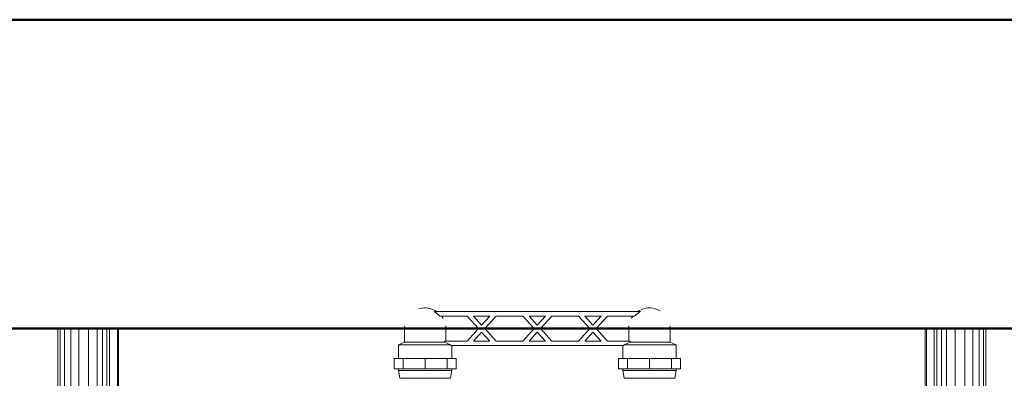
# Model space of a CAD drawing. Header units: millimetres. Extents: x 106 to 22495, y 2709 to 43185.
# Tile 74 of 76: x 18128 to 18764, y 42544 to 42776. Entities that reach past the tile are written whole.
import ezdxf

# ---------------------------------------------------------------- set-up
doc = ezdxf.new("R2010")
doc.units = ezdxf.units.MM
for name, color, linetype, lineweight in [('A-WALL-____-MCUT', 113, 'Continuous', 50), ('A-WALL-____-OTLN', 113, 'Continuous', 20), ('M-EQPM-____-OTLN', 50, 'Continuous', 20)]:
    doc.layers.add(name, color=color, linetype=linetype, lineweight=lineweight)

# ---------------------------------------------------------------- blocks, each defined once
blk = doc.blocks.new('Прямая форма - 83 new-608910-В_Этаж 03_Вентиляция')
at = {"layer": 'M-EQPM-____-OTLN', "color": 253}
for p, q in [((-299.99, 0), (-299.99, -183.27)), ((-291.73, 0), (-291.73, -183.27)), ((-286.45, 0), (-286.45, -183.27)), ((-280.15, 0), (-280.15, -183.27)), ((-261.6, 0), (-261.6, -183.27)), ((-260.87, -183.24), (-260.87, 0)), ((-260.84, 0), (-260.84, -183.27)), ((260.84, -183.27), (260.84, 0)), ((260.87, 0), (260.87, -183.24)), ((261.6, -183.27), (261.6, 0)), ((266.64, -183.27), (266.64, 0)), ((268.48, -183.27), (268.48, 0)), ((271.3, -183.27), (271.3, 0)), ((274.68, -183.27), (274.68, 0)), ((280.15, -183.27), (280.15, 0)), ((286.45, -183.27), (286.45, 0)), ((291.73, -183.27), (291.73, 0)), ((295.82, -183.27), (295.82, 0)), ((298.6, -183.27), (298.6, 0)), ((299.99, -183.27), (299.99, 0)), ((-298.6, 0), (-298.6, -183.27)), ((-295.82, 0), (-295.82, -183.27)), ((-274.68, 0), (-274.68, -183.27)), ((-271.3, 0), (-271.3, -183.27)), ((-268.48, 0), (-268.48, -183.27)), ((-266.64, 0), (-266.64, -183.27))]:
    blk.add_line(p, q, dxfattribs=at)
blk = doc.blocks.new('Прямая форма - FU - 054-611910-В_Этаж 03_Вентиляция')
blk.add_blockref('Прямая форма - 83 new-608910-В_Этаж 03_Вентиляция', (0, 0))
blk = doc.blocks.new('Прямая форма - 83 new-612000-В_Этаж 03_Вентиляция')
at = {"layer": 'A-WALL-____-MCUT', "color": 9}
for p, q in [((9000, 0), (7550, 0)), ((7550, -200), (9000, -200))]:
    blk.add_line(p, q, dxfattribs=at)
blk = doc.blocks.new('Прямая форма - SW - 005-612001-В_Этаж 03_Вентиляция')
blk.add_blockref('Прямая форма - 83 new-612000-В_Этаж 03_Вентиляция', (0, 0))
blk = doc.blocks.new('83 new_ifc_RVT-1-В_Этаж 03_Вентиляция')
at = {"layer": 'A-WALL-____-OTLN', "color": 253, "lineweight": 20}
blk.add_blockref('Прямая форма - SW - 005-612001-В_Этаж 03_Вентиляция', (20910.28, 42775.83), dxfattribs=at)
at = {"layer": 'M-EQPM-____-OTLN', "color": 253, "lineweight": 20}
blk.add_blockref('Прямая форма - FU - 054-611910-В_Этаж 03_Вентиляция', (29332.74, 42575.83), dxfattribs=at)
blk = doc.blocks.new('VTp_724_0 Водорозетка двойная - VTp_724_0-V6-В_Этаж 03_Вентиляция')
at = {"layer": 'M-EQPM-____-OTLN'}
for p, q in [((-88.85, 32), (-89.75, 27.2)), ((-56.15, 32), (-88.85, 32)), ((-55.25, 27.2), (-56.15, 32)), ((56.15, 32), (55.25, 27.2)), ((88.85, 32), (56.15, 32)), ((89.75, 27.2), (88.85, 32)), ((-92.58, 26.1), (-86.7, 26.1)), ((-92.58, 19.4), (-92.58, 26.1)), ((-89.75, 27.2), (-89.75, 26.1)), ((-55.25, 27.2), (-89.75, 27.2)), ((-86.7, 26.1), (-72.5, 26.1)), ((-86.7, 19.4), (-86.7, 26.1)), ((-72.5, 26.1), (-58.3, 26.1)), ((-72.5, 19.4), (-72.5, 26.1)), ((-58.3, 26.1), (-52.42, 26.1)), ((-58.3, 26.1), (-58.3, 19.4)), ((-55.25, 26.1), (-55.25, 27.2)), ((-52.42, 19.4), (-52.42, 26.1)), ((52.42, 26.1), (58.3, 26.1)), ((52.42, 19.4), (52.42, 26.1)), ((55.25, 27.2), (55.25, 26.1)), ((89.75, 27.2), (55.25, 27.2)), ((58.3, 26.1), (72.5, 26.1)), ((58.3, 19.4), (58.3, 26.1)), ((72.5, 26.1), (86.7, 26.1)), ((72.5, 19.4), (72.5, 26.1)), ((86.7, 26.1), (92.58, 26.1)), ((86.7, 26.1), (86.7, 19.4)), ((89.75, 26.1), (89.75, 27.2)), ((92.58, 19.4), (92.58, 26.1)), ((-86.7, 19.4), (-92.58, 19.4)), ((-89.75, 19.4), (-89.75, 10.4)), ((-72.5, 19.4), (-86.7, 19.4)), ((-58.3, 19.4), (-72.5, 19.4)), ((-52.42, 19.4), (-58.3, 19.4)), ((-55.25, 11), (-55.25, 19.4)), ((58.3, 19.4), (52.42, 19.4)), ((55.25, 19.4), (55.25, 11)), ((72.5, 19.4), (58.3, 19.4)), ((86.7, 19.4), (72.5, 19.4)), ((92.58, 19.4), (86.7, 19.4)), ((89.75, 10.4), (89.75, 19.4)), ((-89.75, 10.4), (-85.9, 8.8)), ((-55.99, 10.4), (-89.75, 10.4)), ((-85.9, 8.8), (-85.9, 0)), ((-60.07, 8.8), (-85.9, 8.8)), ((-60.07, 8.8), (-60.07, 8)), ((-60.07, 8), (-45.3, 8)), ((-59.1, 0), (-59.1, 8)), ((55.99, 11), (-55.99, 11)), ((-55.99, 11), (-55.99, 10.4)), ((-45.3, 8), (-38.02, 0)), ((-36, 2.23), (-41.25, 8)), ((-41.25, 8), (-30.75, 8)), ((-30.75, 8), (-36, 2.23)), ((-33.98, 0), (-26.7, 8)), ((-26.7, 8), (-9.3, 8)), ((-9.3, 8), (-2.02, 0)), ((0, 2.23), (-5.25, 8)), ((-5.25, 8), (5.25, 8)), ((5.25, 8), (0, 2.23)), ((2.02, 0), (9.3, 8)), ((9.3, 8), (26.7, 8)), ((26.7, 8), (33.98, 0)), ((30.75, 8), (41.25, 8)), ((36, 2.23), (30.75, 8)), ((41.25, 8), (36, 2.23)), ((38.02, 0), (45.3, 8)), ((45.3, 8), (60.07, 8)), ((55.99, 10.4), (55.99, 11)), ((89.75, 10.4), (55.99, 10.4)), ((59.1, 8), (59.1, 0)), ((85.9, 8.8), (60.07, 8.8)), ((60.07, 8), (60.07, 8.8)), ((85.9, 8.8), (89.75, 10.4)), ((85.9, 0), (85.9, 8.8)), ((-38.02, 0), (-45.3, -8)), ((-41.25, -8), (-36, -2.23)), ((-36, -2.23), (-30.75, -8)), ((-26.7, -8), (-33.98, 0)), ((-2.02, 0), (-9.3, -8)), ((-5.25, -8), (0, -2.23)), ((0, -2.23), (5.25, -8)), ((9.3, -8), (2.02, 0)), ((33.98, 0), (26.7, -8)), ((30.75, -8), (36, -2.23)), ((36, -2.23), (41.25, -8)), ((45.3, -8), (38.02, 0)), ((-66.71, -11), (66.71, -11)), ((-45.3, -8), (-62.98, -8)), ((-30.75, -8), (-41.25, -8)), ((-9.3, -8), (-26.7, -8)), ((5.25, -8), (-5.25, -8)), ((26.7, -8), (9.3, -8)), ((41.25, -8), (30.75, -8)), ((62.98, -8), (45.3, -8))]:
    blk.add_line(p, q, dxfattribs=at)
for centre, radius, start, end in [((-212.07, 402.15), 421.7, 291.12855, 291.72365), ((212.07, 402.15), 421.7, 248.27635, 248.87145), ((-72.5, 0), 13.4, 180, 188.2152), ((-72.5, 0), 13.4, 351.83205, 360), ((-72.5, 0), 13.4, 352.56086, 0), ((72.5, 0), 13.4, 180, 187.43914), ((72.5, 0), 13.4, 180, 188.16795), ((72.5, 0), 13.4, 351.7848, 0), ((-72.5, 0), 13.4, 240, 293.64886), ((-72.5, 0), 13.4, 296.89364, 306.30653), ((-72.5, 0), 13.4, 322.97356, 327.32581), ((-72.5, 0), 13.4, 323.08175, 328.77769), ((-72.5, 0), 13.4, 323.34359, 330.79093), ((72.5, 0), 13.4, 209.20907, 216.65641), ((72.5, 0), 13.4, 211.22231, 216.91825), ((72.5, 0), 13.4, 212.67419, 217.02644), ((72.5, 0), 13.4, 233.69347, 243.10636), ((72.5, 0), 13.4, 246.35114, 288.10903)]:
    blk.add_arc(centre, radius, start, end, dxfattribs=at)
for points in [[(-62.98, -8), (-63.51, -8.62), (-64.66, -9.75), (-65.99, -10.62), (-66.71, -11)], [(66.71, -11), (65.99, -10.62), (64.66, -9.75), (63.51, -8.62), (62.98, -8)]]:
    blk.add_open_spline(points, degree=3, dxfattribs=at)

msp = doc.modelspace()

# ---------------------------------------------------------------- block references
at = {"lineweight": 9}
msp.add_blockref('83 new_ifc_RVT-1-В_Этаж 03_Вентиляция', (-10880.44, 0), dxfattribs=at)
at = {"layer": 'M-EQPM-____-OTLN', "rotation": 180}
msp.add_blockref('VTp_724_0 Водорозетка двойная - VTp_724_0-V6-В_Этаж 03_Вентиляция', (18462.3, 42575.83), dxfattribs=at)

doc.saveas('drawing.dxf')
